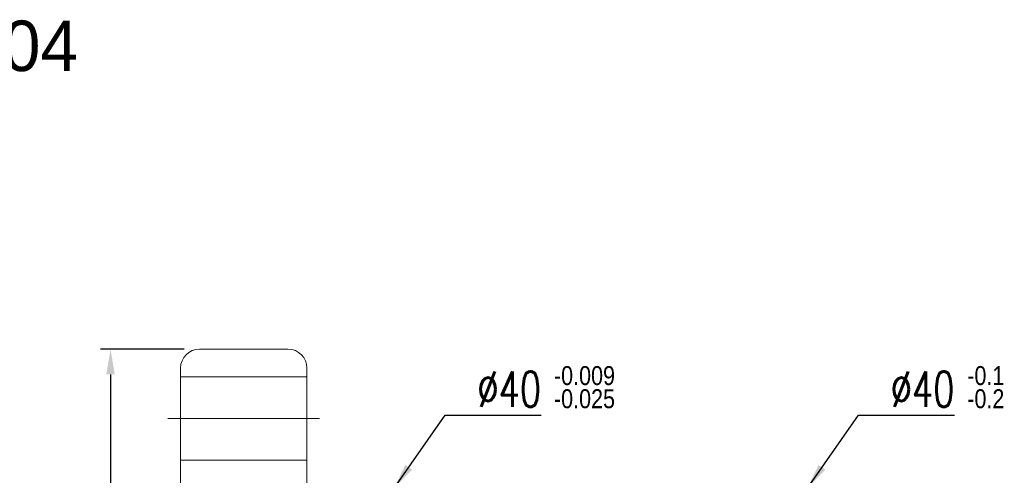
# Model space of a CAD drawing. Extents: x 10 to 201, y 57 to 158.
# Tile 49 of 49: x 105 to 183, y 122 to 158. Entities that reach past the tile are written whole.
import ezdxf

# ---------------------------------------------------------------- set-up
doc = ezdxf.new("R2010")
doc.units = 0
doc.header["$LTSCALE"] = 3
doc.header["$MEASUREMENT"] = 0
doc.layers.add('DIM', color=4, linetype='Continuous')
doc.styles.add('DIM-7', font='SIMPLEX.shx', dxfattribs={"width": 0.7, "bigfont": 'chineset.shx'})
doc.dimstyles.new('CNS', dxfattribs={"dimtxt": 3.5, "dimasz": 2.5, "dimexe": 1, "dimexo": 1.5, "dimgap": 0.09, "dimtad": 0, "dimdsep": 46, "dimtxsty": 'DIM-7', "dimcen": 0.09, "dimclrd": 1, "dimclre": 1, "dimclrt": 4, "dimadec": 0, "dimazin": 0, "dimtfac": 1, "dimtix": 1, "dimtmove": 2, "dimatfit": 3, "dimfxl": 1, "dimtvp": 0.971429, "dimtolj": 1, "dimarcsym": 0})

# ---------------------------------------------------------------- blocks, each defined once
blk = doc.blocks.new('*D4')
at = {"layer": 'DEFPOINTS', "color": 0, "linetype": 'Continuous', "lineweight": 0, "transparency": 16777216}
for p in [(119.537, 131.643), (112.499, 69.643), (119.537, 69.643)]:
    blk.add_point(p, dxfattribs=at)
at = {"layer": 'DIM', "color": 7, "linetype": 'Continuous', "lineweight": -2, "transparency": 16777216}
for p, q in [((118.337, 131.643), (111.699, 131.643)), ((112.499, 129.643), (112.499, 71.643)), ((118.337, 69.643), (111.699, 69.643))]:
    blk.add_line(p, q, dxfattribs=at)
at = {"layer": 'DIM', "color": 7, "linetype": 'Continuous', "lineweight": 0, "transparency": 16777216}
for points in [[(112.166, 129.643), (112.833, 129.643), (112.499, 131.643)], [(112.166, 71.643), (112.833, 71.643), (112.499, 69.643)]]:
    blk.add_solid(points, dxfattribs=at)
at = {"layer": 'DIM', "color": 7, "linetype": 'Continuous', "lineweight": 0, "transparency": 16777216, "insert": (110.459, 100.643), "char_height": 2.8, "attachment_point": 5, "rotation": 90, "style": 'DIM-7'}
blk.add_mtext('\\A1;%%C62', dxfattribs=at)

msp = doc.modelspace()

# ---------------------------------------------------------------- linework, layer by layer
at = {"layer": 'DIM', "color": 7, "linetype": 'Continuous', "lineweight": 0}
for p, q in [((119.537, 131.643), (126.537, 131.643)), ((118.037, 130.143), (118.037, 71.143)), ((128.037, 130.143), (128.037, 71.143)), ((118.037, 129.443), (128.037, 129.443)), ((117.037, 126.143), (129.037, 126.143)), ((118.037, 122.843), (128.037, 122.843))]:
    msp.add_line(p, q, dxfattribs=at)
for centre, start, end in [((119.537, 130.143), 90, 180), ((126.537, 130.143), 0, 90)]:
    msp.add_arc(centre, 1.5, start, end, dxfattribs=at)

# ---------------------------------------------------------------- texts
msp.add_text('DFU02504', height=4, dxfattribs=at).set_placement((84.065, 153.66))
at = {"layer": 'DIM', "color": 7, "linetype": 'Continuous', "lineweight": 0, "width": 0.85}
for s, p in [('-0.009', (147.579, 128.799)), ('-0.1', (180.28, 128.799)), ('-0.025', (147.579, 126.966)), ('-0.2', (180.28, 126.966))]:
    msp.add_text(s, height=1.5, dxfattribs=at).set_placement(p)
at = {"layer": 'DIM', "color": 7, "linetype": 'Continuous', "lineweight": 0, "char_height": 2.8, "attachment_point": 6, "style": 'DIM-7'}
for insert in [(146.568, 128.462), (179.269, 128.462)]:
    msp.add_mtext('%%C40', dxfattribs=dict(at, insert=insert))

# ---------------------------------------------------------------- dimensions: what is measured, and where the dimension line sits
at = {"layer": 'DIM', "color": 7, "linetype": 'Continuous', "lineweight": 0}
dim = msp.add_linear_dim(base=(112.499, 69.643), p1=(119.537, 131.643), p2=(119.537, 69.643), angle=90, text='%%C<>', dimstyle='CNS', override={"dimscale": 0.8, "dimgap": 0.8, "dimtad": 1, "dimclrd": 7, "dimclre": 7, "dimclrt": 7, "dimtm": 0.05, "dimtfac": 0.6, "dimtmove": 0}, dxfattribs=at)
dim.commit()
dim.dimension.update_dxf_attribs({"geometry": '*D4', "text_midpoint": (110.459, 100.643)})

# ---------------------------------------------------------------- leaders
at = {"layer": 'DIM', "color": 7, "linetype": 'Continuous', "lineweight": 0, "annotation_type": 0, "has_hookline": 1, "hookline_direction": 0, "text_width": 4.947}
for points in [[(134.936, 120.643), (138.981, 126.422), (140.981, 126.422)], [(167.637, 120.643), (171.682, 126.422), (173.682, 126.422)]]:
    msp.add_leader(points, dimstyle='CNS', override={"dimscale": 0.8, "dimgap": 0.8, "dimtad": 1, "dimclrd": 7, "dimclre": 7, "dimclrt": 7, "dimtm": 0.05, "dimtfac": 0.6, "dimtmove": 0}, dxfattribs=at)

doc.saveas('drawing.dxf')
